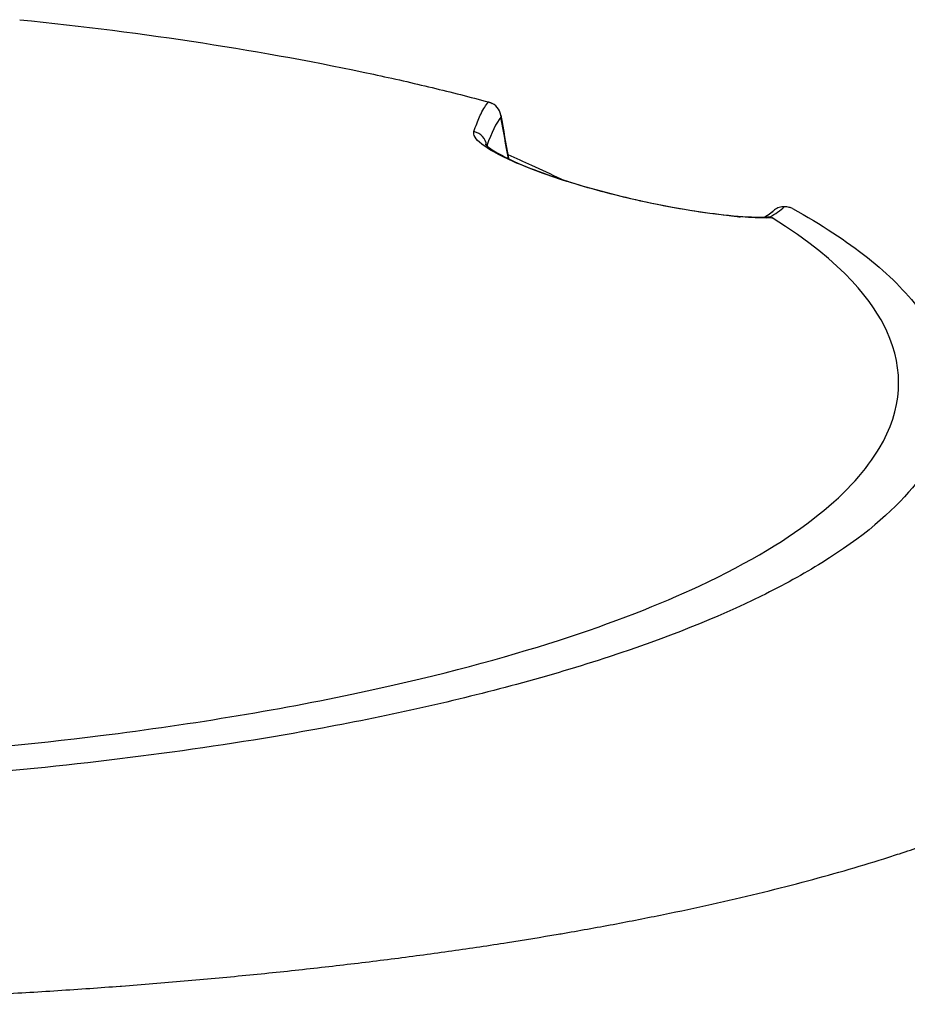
# Model space of a CAD drawing. Header units: millimetres. Extents: x 0 to 4378, y 0 to 2376.
# Tile 34 of 256: x 843 to 871, y 398 to 428. Entities that reach past the tile are written whole.
import ezdxf

# ---------------------------------------------------------------- set-up
doc = ezdxf.new("R2010")
doc.units = ezdxf.units.MM
doc.header["$LTSCALE"] = 0.2

# ---------------------------------------------------------------- blocks, each defined once
blk = doc.blocks.new('A$C59ad82da')
for p, q in [((26.423, 216.12), (26.423, 216.12)), ((27.091, 215.758), (27.091, 215.758)), ((34.925, 213.956), (34.925, 213.956)), ((34.931, 213.956), (34.931, 213.956)), ((35.073, 213.955), (35.073, 213.955))]:
    blk.add_line(p, q)
for centre, major_axis, ratio, start_param, end_param in [((26.362, 217.029), (0.133, 0.488), 0.986329, 5.023488, 6.081591), ((25.921, 216.129), (-0.475, 0.157), 0.990699, 3.580638, 4.81262), ((31.044, 214), (0.108, 0.488), 0.240475, 6.096753, 6.283185), ((31.444, 214.757), (-4.544, -0.336), 0.377248, 2.488079, 2.685239)]:
    blk.add_ellipse(centre, major_axis=major_axis, ratio=ratio, start_param=start_param, end_param=end_param)
for points in [[(12.047, 220.055), (15.906, 219.664), (19.585, 219.097), (22.932, 218.377)], [(26.86, 217.054), (26.71, 216.875), (26.565, 216.59), (26.427, 216.178)], [(26.853, 217.121), (26.933, 216.672), (27.012, 216.229), (27.091, 215.793)], [(27.088, 215.78), (27.013, 216.198), (26.937, 216.623), (26.86, 217.054)], [(26.412, 216.127), (26.412, 216.127), (26.412, 216.127), (26.412, 216.127)], [(27.091, 215.793), (27.092, 215.788), (27.092, 215.783), (27.093, 215.778)], [(35.207, 213.957), (34.375, 213.935), (32.965, 214.08), (31.172, 214.475)], [(34.97, 213.982), (35.07, 214.043), (35.156, 214.105), (35.228, 214.166)], [(34.975, 213.982), (35.085, 214.051), (35.179, 214.12), (35.254, 214.185)], [(34.124, 213.999), (34.159, 213.996), (34.193, 213.994), (34.227, 213.991)], [(34.937, 213.956), (34.937, 213.956), (34.937, 213.955), (34.937, 213.955)], [(35.129, 213.982), (35.109, 213.984), (35.089, 213.985), (35.069, 213.984)]]:
    blk.add_open_spline(points, degree=3)
for points, knots in [([(22.932, 218.377), (23.547, 218.245), (24.149, 218.108), (25.035, 217.895), (25.325, 217.823), (25.904, 217.676), (26.191, 217.601), (26.474, 217.525)], [-0.4477477, -0.4477477, -0.4477477, -0.4477477, -0.2234263, -0.2234263, -0.1115148, -0.1115148, -0.000024, -0.000024, -0.000024, -0.000024]), ([(26.028, 216.613), (26.042, 216.656), (26.056, 216.698), (26.07, 216.738), (26.127, 216.9), (26.186, 217.041), (26.245, 217.161), (26.32, 217.313), (26.396, 217.433), (26.474, 217.525)], [0, 0, 0, 0, 0.099522, 0.099522, 0.099522, 0.497704, 0.497704, 0.497704, 1, 1, 1, 1]), ([(26.474, 217.525), (26.478, 217.523), (26.483, 217.522), (26.492, 217.52), (26.497, 217.518), (26.512, 217.513), (26.522, 217.51), (26.55, 217.499), (26.569, 217.49), (26.588, 217.481)], [0.00001213, 0.00001213, 0.00001213, 0.00001213, 0.00167312, 0.00167312, 0.00359215, 0.00359215, 0.00716781, 0.00716781, 0.01363305, 0.01363305, 0.01363305, 0.01363305]), ([(31.172, 214.475), (30.452, 214.634), (29.696, 214.831), (29.011, 215.043), (28.326, 215.255), (27.717, 215.48), (27.251, 215.686), (26.32, 216.098), (25.963, 216.418), (26.028, 216.613)], [0, 0, 0, 0, 0.249984, 0.249984, 0.249984, 0.499995, 0.499995, 0.499995, 1, 1, 1, 1]), ([(26.379, 216.227), (26.379, 216.227), (26.379, 216.227), (26.381, 216.224), (26.404, 216.197), (26.517, 216.102), (26.637, 216.02), (27.006, 215.814), (27.285, 215.681), (27.943, 215.413), (28.321, 215.275), (29.106, 215.019), (29.519, 214.897), (30.338, 214.678), (30.754, 214.576), (31.152, 214.489)], [0.0804844, 0.0804844, 0.0804844, 0.0804844, 0.084512, 0.084512, 0.1642353, 0.1642353, 0.2880905, 0.2880905, 0.438333, 0.438333, 0.5781748, 0.5781748, 0.7066844, 0.7066844, 0.8328268, 0.8328268, 0.8328268, 0.8328268]), ([(27.071, 215.906), (27.315, 215.799), (27.557, 215.691), (28.1, 215.444), (28.405, 215.303), (28.729, 215.149), (28.752, 215.138), (28.775, 215.127)], [0.0246592, 0.0246592, 0.0246592, 0.0246592, 0.1113311, 0.1113311, 0.223129, 0.223129, 0.2315239, 0.2315239, 0.2315239, 0.2315239]), ([(31.152, 214.489), (31.626, 214.384), (32.088, 214.295), (32.944, 214.151), (33.346, 214.096), (34.133, 214.01), (34.507, 213.987), (34.902, 213.981), (34.99, 213.982), (35.069, 213.984)], [0, 0, 0, 0, 0.1502185, 0.1502185, 0.3057854, 0.3057854, 0.4949714, 0.4949714, 0.5542733, 0.5542733, 0.5542733, 0.5542733]), ([(35.831, 214.244), (36.718, 213.759), (37.49, 213.254), (38.793, 212.219), (39.325, 211.687), (40.335, 210.347), (40.91, 209.22), (40.369, 206.458), (39.235, 204.904), (36.172, 203.004), (35.549, 202.661), (33.512, 201.66), (31.935, 201.034), (29.286, 200.164), (28.332, 199.88), (25.485, 199.11), (23.496, 198.663), (18.185, 197.68), (14.75, 197.221), (10.259, 196.821), (9.354, 196.75), (7.095, 196.596), (5.694, 196.521), (3.609, 196.445), (2.912, 196.425), (1.863, 196.404), (1.511, 196.399), (0.984, 196.393), (0.808, 196.391), (0.543, 196.39), (0.455, 196.389), (0.323, 196.389), (0.278, 196.389), (0.191, 196.389), (0.148, 196.389), (0.102, 196.389)], [0.000001, 0.000001, 0.000001, 0.000001, 0.555466, 0.555466, 1.111184, 1.111184, 1.936787, 1.936787, 2.777332, 2.777332, 2.967666, 2.967666, 3.350044, 3.350044, 3.548478, 3.548478, 3.916434, 3.916434, 4.465429, 4.465429, 4.602251, 4.602251, 4.804339, 4.804339, 4.905093, 4.905093, 4.955375, 4.955375, 4.980576, 4.980576, 4.993199, 4.993199, 4.999517, 4.999517, 5.005778, 5.005778, 5.005778, 5.005778]), ([(35.2, 214.14), (35.215, 214.155), (35.231, 214.169), (35.248, 214.181), (35.253, 214.185), (35.259, 214.189), (35.264, 214.193)], [0.3830386, 0.3830386, 0.3830386, 0.3830386, 0.4836581, 0.4836581, 0.4836581, 0.5161312, 0.5161312, 0.5161312, 0.5161312]), ([(35.579, 214.303), (35.526, 214.305), (35.472, 214.297), (35.421, 214.28), (35.37, 214.264), (35.322, 214.238), (35.279, 214.205), (35.271, 214.199), (35.262, 214.192), (35.254, 214.185)], [0.0000062, 0.0000062, 0.0000062, 0.0000062, 0.2569256, 0.2569256, 0.2569256, 0.5130304, 0.5130304, 0.5130304, 0.564, 0.564, 0.564, 0.564]), ([(35.831, 214.244), (35.804, 214.259), (35.769, 214.273), (35.706, 214.289), (35.683, 214.293), (35.633, 214.3), (35.607, 214.302), (35.579, 214.303)], [-0.03456122, -0.03456122, -0.03456122, -0.03456122, -0.01736204, -0.01736204, -0.0086484, -0.0086484, -0.00000795, -0.00000795, -0.00000795, -0.00000795]), ([(0.102, 197.121), (0.137, 197.121), (0.164, 197.121), (0.225, 197.121), (0.255, 197.121), (0.348, 197.122), (0.409, 197.122), (0.595, 197.123), (0.719, 197.123), (1.096, 197.127), (1.348, 197.13), (2.156, 197.142), (2.706, 197.155), (4.831, 197.219), (6.41, 197.299), (10.193, 197.559), (12.399, 197.771), (17.432, 198.399), (20.194, 198.86), (27.219, 200.377), (30.551, 201.513), (36.111, 204.107), (37.738, 205.586), (39.213, 208.066), (39.286, 209.28), (38.329, 211.345), (37.447, 212.573), (35.207, 213.957)], [-10.238968, -10.238968, -10.238968, -10.238968, -10.229409, -10.229409, -10.219627, -10.219627, -10.20003, -10.20003, -10.160596, -10.160596, -10.079869, -10.079869, -9.903708, -9.903708, -9.401129, -9.401129, -8.670357, -8.670357, -7.67587, -7.67587, -5.931978, -5.931978, -3.651549, -3.651549, -1.532316, -1.532316, -0.000034, -0.000034, -0.000034, -0.000034]), ([(35.129, 213.982), (35.146, 213.979), (35.162, 213.976), (35.188, 213.967), (35.198, 213.962), (35.207, 213.957)], [0.00000096, 0.00000096, 0.00000096, 0.00000096, 0.0060179, 0.0060179, 0.01200531, 0.01200531, 0.01200531, 0.01200531]), ([(0.082, 189.773), (0.095, 189.773), (0.108, 189.773), (0.121, 189.773), (0.142, 189.773), (0.164, 189.773), (0.185, 189.773), (0.228, 189.773), (0.271, 189.773), (0.313, 189.773), (0.399, 189.773), (0.484, 189.774), (0.57, 189.774), (0.741, 189.774), (0.912, 189.775), (1.083, 189.776), (1.425, 189.778), (1.767, 189.78), (2.109, 189.784), (2.793, 189.791), (3.476, 189.801), (4.157, 189.815), (4.839, 189.828), (5.52, 189.845), (6.198, 189.866), (6.537, 189.876), (6.876, 189.887), (7.214, 189.898), (7.379, 189.904), (7.545, 189.91), (7.71, 189.916), (7.882, 189.923), (8.054, 189.929), (8.226, 189.936), (8.9, 189.963), (9.571, 189.993), (10.239, 190.026), (10.907, 190.059), (11.572, 190.096), (12.233, 190.136), (12.894, 190.175), (13.551, 190.218), (14.204, 190.264), (14.516, 190.286), (14.827, 190.308), (15.136, 190.332), (15.151, 190.333), (15.165, 190.334), (15.18, 190.335), (15.504, 190.36), (15.827, 190.385), (16.149, 190.411), (16.792, 190.463), (17.431, 190.518), (18.063, 190.577), (18.696, 190.635), (19.323, 190.696), (19.944, 190.761), (20.565, 190.825), (21.18, 190.892), (21.788, 190.963), (22.396, 191.033), (22.997, 191.106), (23.59, 191.182), (24.184, 191.258), (24.77, 191.338), (25.348, 191.42), (25.926, 191.501), (26.496, 191.586), (27.057, 191.674), (27.586, 191.757), (28.107, 191.842), (28.62, 191.929), (28.651, 191.934), (28.683, 191.94), (28.714, 191.945), (29.257, 192.038), (29.791, 192.134), (30.315, 192.232), (30.84, 192.331), (31.354, 192.432), (31.859, 192.535), (32.364, 192.638), (32.859, 192.744), (33.344, 192.852), (33.828, 192.96), (34.303, 193.07), (34.766, 193.183), (35.23, 193.295), (35.683, 193.41), (36.125, 193.527), (36.567, 193.644), (36.998, 193.762), (37.418, 193.883), (37.837, 194.004), (38.246, 194.127), (38.643, 194.251), (38.805, 194.302), (38.965, 194.353), (39.123, 194.405), (39.352, 194.479), (39.577, 194.555), (39.798, 194.631), (40.172, 194.759), (40.533, 194.889), (40.882, 195.02), (41.231, 195.152), (41.568, 195.285), (41.893, 195.42), (42.217, 195.554), (42.529, 195.69), (42.827, 195.828), (43.126, 195.965), (43.412, 196.104), (43.685, 196.245), (43.753, 196.28), (43.821, 196.315), (43.887, 196.35), (43.92, 196.368), (43.953, 196.385), (43.986, 196.403), (44.019, 196.421), (44.052, 196.438), (44.084, 196.456), (44.214, 196.527), (44.34, 196.598), (44.463, 196.669), (44.71, 196.812), (44.943, 196.956), (45.163, 197.1), (45.355, 197.227), (45.536, 197.354), (45.707, 197.482), (45.732, 197.501), (45.757, 197.519), (45.781, 197.538), (45.974, 197.685), (46.152, 197.832), (46.316, 197.981), (46.326, 197.99), (46.337, 198), (46.347, 198.009), (46.352, 198.014), (46.357, 198.018), (46.362, 198.023), (46.367, 198.028), (46.372, 198.032), (46.377, 198.037), (46.379, 198.039), (46.382, 198.041), (46.384, 198.044), (46.387, 198.046), (46.389, 198.048), (46.392, 198.051), (46.397, 198.055), (46.402, 198.06), (46.407, 198.065), (46.417, 198.074), (46.427, 198.083), (46.436, 198.093), (46.456, 198.111), (46.475, 198.13), (46.495, 198.149), (46.504, 198.158), (46.514, 198.167), (46.523, 198.176), (46.524, 198.178), (46.526, 198.179), (46.527, 198.18), (46.528, 198.181), (46.529, 198.182), (46.53, 198.183), (46.531, 198.185), (46.533, 198.186), (46.534, 198.187), (46.535, 198.188), (46.536, 198.189), (46.537, 198.19), (46.542, 198.195), (46.547, 198.2), (46.551, 198.204), (46.589, 198.242), (46.625, 198.279), (46.661, 198.317), (46.679, 198.335), (46.696, 198.354), (46.714, 198.373), (46.722, 198.382), (46.731, 198.391), (46.739, 198.401), (46.744, 198.405), (46.748, 198.41), (46.752, 198.415), (46.753, 198.416), (46.754, 198.417), (46.755, 198.418), (46.756, 198.42), (46.757, 198.421), (46.758, 198.422), (46.761, 198.424), (46.763, 198.427), (46.764, 198.429)], [0, 0, 0, 0, 0.0005963, 0.0005963, 0.0005963, 0.0015724, 0.0015724, 0.0015724, 0.0035245, 0.0035245, 0.0035245, 0.0074292, 0.0074292, 0.0074292, 0.0152399, 0.0152399, 0.0152399, 0.0308654, 0.0308654, 0.0308654, 0.0621288, 0.0621288, 0.0621288, 0.0933992, 0.0933992, 0.0933992, 0.1090335, 0.1090335, 0.1090335, 0.1166885, 0.1166885, 0.1166885, 0.1246658, 0.1246658, 0.1246658, 0.1559283, 0.1559283, 0.1559283, 0.1871896, 0.1871896, 0.1871896, 0.2184505, 0.2184505, 0.2184505, 0.2333769, 0.2333769, 0.2333769, 0.2340811, 0.2340811, 0.2340811, 0.2497117, 0.2497117, 0.2497117, 0.2809731, 0.2809731, 0.2809731, 0.3122348, 0.3122348, 0.3122348, 0.3434966, 0.3434966, 0.3434966, 0.3747587, 0.3747587, 0.3747587, 0.406021, 0.406021, 0.406021, 0.4372835, 0.4372835, 0.4372835, 0.4667538, 0.4667538, 0.4667538, 0.4685462, 0.4685462, 0.4685462, 0.4998091, 0.4998091, 0.4998091, 0.531072, 0.531072, 0.531072, 0.5623347, 0.5623347, 0.5623347, 0.593597, 0.593597, 0.593597, 0.6248589, 0.6248589, 0.6248589, 0.65612, 0.65612, 0.65612, 0.6873803, 0.6873803, 0.6873803, 0.7001308, 0.7001308, 0.7001308, 0.7186399, 0.7186399, 0.7186399, 0.7499004, 0.7499004, 0.7499004, 0.7811618, 0.7811618, 0.7811618, 0.8124241, 0.8124241, 0.8124241, 0.8436869, 0.8436869, 0.8436869, 0.8515027, 0.8515027, 0.8515027, 0.8554106, 0.8554106, 0.8554106, 0.8593185, 0.8593185, 0.8593185, 0.8749502, 0.8749502, 0.8749502, 0.9062138, 0.9062138, 0.9062138, 0.9335077, 0.9335077, 0.9335077, 0.9374796, 0.9374796, 0.9374796, 0.9688186, 0.9688186, 0.9688186, 0.9707759, 0.9707759, 0.9707759, 0.9717542, 0.9717542, 0.9717542, 0.9727324, 0.9727324, 0.9727324, 0.9732214, 0.9732214, 0.9732214, 0.9737104, 0.9737104, 0.9737104, 0.9746882, 0.9746882, 0.9746882, 0.9766431, 0.9766431, 0.9766431, 0.9805498, 0.9805498, 0.9805498, 0.9825014, 0.9825014, 0.9825014, 0.9827453, 0.9827453, 0.9827453, 0.9829892, 0.9829892, 0.9829892, 0.983233, 0.983233, 0.983233, 0.9834768, 0.9834768, 0.9834768, 0.9844519, 0.9844519, 0.9844519, 0.9922393, 0.9922393, 0.9922393, 0.9961233, 0.9961233, 0.9961233, 0.9980626, 0.9980626, 0.9980626, 0.9990316, 0.9990316, 0.9990316, 0.9992737, 0.9992737, 0.9992737, 0.9995158, 0.9995158, 0.9995158, 1, 1, 1, 1])]:
    blk.add_open_spline(points, degree=3, knots=knots)

msp = doc.modelspace()

# ---------------------------------------------------------------- block references
msp.add_blockref('A$C59ad82da', (831.411, 208.304))

doc.saveas('drawing.dxf')
